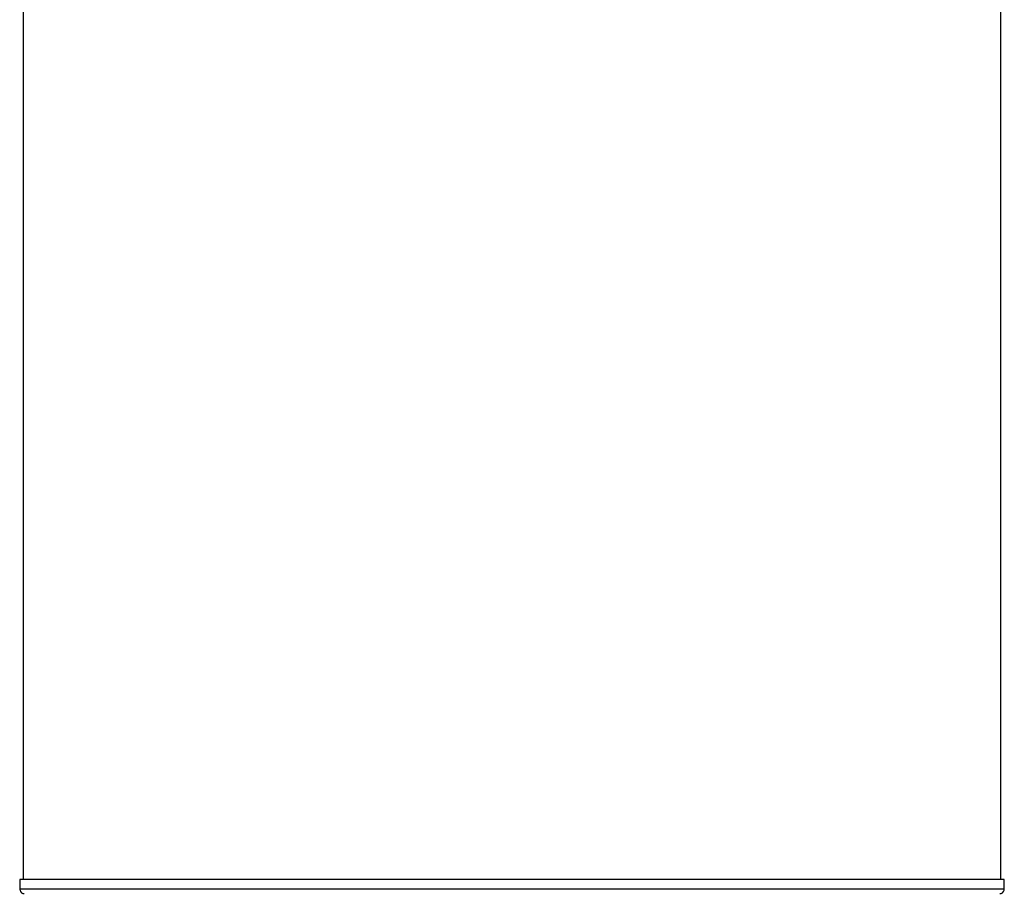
# Model space of a CAD drawing. Header units: millimetres. Extents: x 1178 to 5848, y 850 to 6158.
# Tile 5 of 17: x 1535 to 2921, y 2279 to 3504. Entities that reach past the tile are written whole.
import ezdxf

# ---------------------------------------------------------------- set-up
doc = ezdxf.new("R2010")
doc.units = ezdxf.units.MM
doc.header["$LTSCALE"] = 2

msp = doc.modelspace()

# ---------------------------------------------------------------- linework, layer by layer
at = {"color": 7, "linetype": 'Continuous', "lineweight": 25}
for p, q in [((1539.9, 4744.4), (1539.9, 2294.4)), ((2915.9, 2294.4), (2915.9, 4208.4)), ((1534.9, 2294.4), (1535.1, 2281)), ((2920.9, 2294.4), (1534.9, 2294.4)), ((2920.7, 2281), (2920.9, 2294.4))]:
    msp.add_line(p, q, dxfattribs=at)
at = {"color": 8, "linetype": 'Continuous', "lineweight": 25}
msp.add_line((1535.1, 2281), (2920.7, 2281), dxfattribs=at)
at = {"color": 7, "linetype": 'Continuous', "lineweight": 25}
for centre, radius, start, end in [((1545.1, 2281.2), 10, 181, 191.8942), ((1541.2, 2280.4), 6, 191.8942, 270), ((2914.6, 2280.4), 6, 270, 348.1058), ((2910.7, 2281.2), 10, 348.1058, 359)]:
    msp.add_arc(centre, radius, start, end, dxfattribs=at)

doc.saveas('drawing.dxf')
